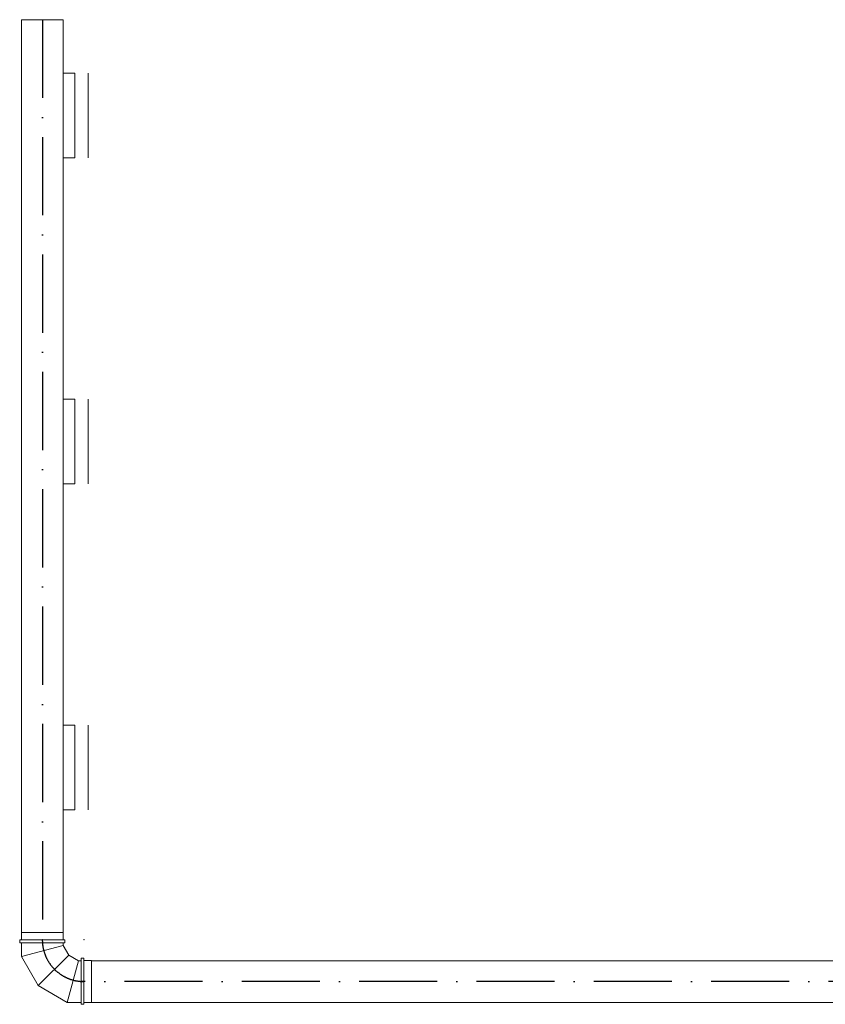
# Model space of a CAD drawing. Header units: millimetres. Extents: x 6491141 to 6692158, y 1846388 to 1929513.
# Tile 16 of 245: x 6551004 to 6554094, y 1905585 to 1909361. Entities that reach past the tile are written whole.
import ezdxf

# ---------------------------------------------------------------- set-up
doc = ezdxf.new("R2010")
doc.units = ezdxf.units.MM
doc.linetypes.add('ACAD_ISO10W100', pattern=[18, 12, -3, 0, -3])
doc.layers.add('Osy VzT', color=253, linetype='ACAD_ISO10W100')
doc.layers.add('VZT', color=130, linetype='Continuous', lineweight=18)

msp = doc.modelspace()

# ---------------------------------------------------------------- linework, layer by layer
at = {"layer": 'Osy VzT', "ltscale": 25}
for p, q in [((6551091, 1909360.9), (6551090.9, 1905860.9)), ((6562957.8, 1905672.5), (6551240.8, 1905672.5))]:
    msp.add_line(p, q, dxfattribs=at)
msp.add_arc((6551250.7, 1905832.5), 160, 180, 270, dxfattribs=at)
at = {"layer": 'VZT'}
for p, q in [((6551011, 1905860.9), (6551011, 1909360.9)), ((6551011, 1909360.9), (6551171, 1909360.9)), ((6551171, 1909360.9), (6551170.9, 1905860.9)), ((6551216, 1909155.6), (6551171, 1909155.6)), ((6551216, 1909155.6), (6551216, 1908830.6)), ((6551216, 1908830.6), (6551171, 1908830.6)), ((6551216, 1907905.6), (6551171, 1907905.6)), ((6551216, 1907905.6), (6551216, 1907580.6)), ((6551216, 1907580.6), (6551171, 1907580.6)), ((6551216, 1906655.6), (6551171, 1906655.6)), ((6551216, 1906655.6), (6551216, 1906330.6)), ((6551216, 1906330.6), (6551171, 1906330.6)), ((6551010.3, 1905832.5), (6551003.9, 1905832.5)), ((6551003.9, 1905832.5), (6551003.9, 1905821.1)), ((6551010.3, 1905832.5), (6551177.6, 1905832.5)), ((6551010.8, 1905860.9), (6551170.9, 1905860.9)), ((6551010.8, 1905860.9), (6551010.8, 1905832.5)), ((6551170.9, 1905860.9), (6551011, 1905860.9)), ((6551170.9, 1905860.9), (6551170.9, 1905832.5)), ((6551177.6, 1905832.5), (6551177.6, 1905821.1)), ((6551003.9, 1905821.1), (6551177.6, 1905821.1)), ((6551010.8, 1905821.1), (6551010.8, 1905768.2)), ((6551170.7, 1905821.1), (6551170.7, 1905811)), ((6551170.7, 1905811), (6551192.2, 1905773.9)), ((6551010.8, 1905768.2), (6551075.1, 1905656.8)), ((6551192.2, 1905773.9), (6551229.3, 1905752.5)), ((6551229.3, 1905752.5), (6551239.3, 1905752.5)), ((6551239.3, 1905585.2), (6551239.3, 1905761.6)), ((6551239.3, 1905761.6), (6551250.4, 1905761.6)), ((6551250.4, 1905585.2), (6551250.4, 1905761.6)), ((6551279.1, 1905752.7), (6551250.4, 1905752.7)), ((6551279.1, 1905592.7), (6551279.1, 1905752.7)), ((6551279.1, 1905592.5), (6551279.1, 1905752.5)), ((6551279.1, 1905752.5), (6562957.8, 1905752.5, -78)), ((6551075.1, 1905656.8), (6551186.4, 1905592.5)), ((6551186.4, 1905592.5), (6551239.2, 1905592.5)), ((6551239.3, 1905585.2), (6551250.4, 1905585.2)), ((6551279.3, 1905592.5), (6551250.4, 1905592.5)), ((6562957.8, 1905592.5, -78), (6551279.3, 1905592.5))]:
    msp.add_line(p, q, dxfattribs=at)
at = {"layer": 'VZT', "color": 7, "lineweight": 9}
for p, q in [((6551266, 1909155.6), (6551266, 1908830.6)), ((6551266, 1907905.6), (6551266, 1907580.6)), ((6551266, 1906655.6), (6551266, 1906330.6)), ((6551010.8, 1905768.2), (6551170.7, 1905811)), ((6551075.1, 1905656.8), (6551192.2, 1905773.9)), ((6551186.4, 1905592.5), (6551229.3, 1905752.5))]:
    msp.add_line(p, q, dxfattribs=at)
at = {"layer": 'VZT'}
for p in [(6551090.8, 1905832.5), (6551250.7, 1905832.5), (6551250.7, 1905832.5), (6551250.7, 1905672.5)]:
    msp.add_point(p, dxfattribs=at)

doc.saveas('drawing.dxf')
